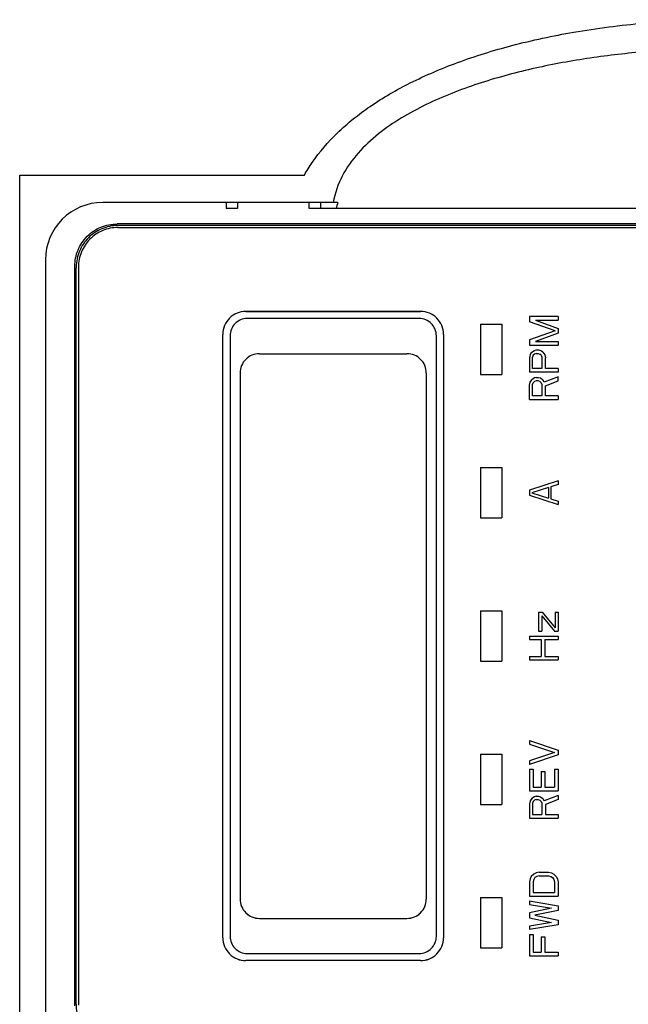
# Model space of a CAD drawing. Header units: millimetres. Extents: x -1 to 598, y -1 to 421.
# Tile 15 of 25: x 234 to 251, y 321 to 348. Entities that reach past the tile are written whole.
import ezdxf

# ---------------------------------------------------------------- set-up
doc = ezdxf.new("R2010")
doc.units = ezdxf.units.MM
doc.header["$LTSCALE"] = 32.67
doc.layers.get('0').update_dxf_attribs({"linetype": 'CONTINUOUS'})
doc.layers.add('DRAFTS', color=7, linetype='CONTINUOUS')
doc.layers.add('ROUNDS', color=7, linetype='CONTINUOUS')

msp = doc.modelspace()

# ---------------------------------------------------------------- linework, layer by layer
at = {"color": 7, "linetype": 'CONTINUOUS'}
for p, q in [((233.7723, 318.3536), (233.7723, 344.0736)), ((233.7723, 344.0736), (241.7203, 344.0736)), ((239.5323, 343.3136), (239.5323, 343.142)), ((239.8523, 343.3136), (239.8523, 343.142)), ((241.8523, 343.142), (241.8523, 343.3136)), ((242.1723, 343.3136), (242.1723, 343.142)), ((242.6582, 343.3136), (242.5279, 343.3136)), ((270.4109, 342.7136), (236.4938, 342.7136)), ((270.3756, 342.6726), (236.529, 342.6726)), ((235.3123, 320.8946), (235.3123, 341.5326)), ((235.3476, 320.9356), (235.3476, 341.4915)), ((248.0043, 340.1319), (248.0043, 339.9819)), ((248.8043, 340.1319), (248.0043, 340.1319)), ((248.7192, 339.7319), (248.0043, 339.9819)), ((248.1745, 340.0319), (248.8043, 339.7986)), ((248.1745, 340.0319), (248.8043, 340.0319)), ((248.8043, 340.1319), (248.8043, 340.0319)), ((246.6323, 339.9136), (246.6323, 338.5136)), ((246.6323, 339.9136), (247.2323, 339.9136)), ((247.2323, 339.9136), (247.2323, 338.5136)), ((248.7192, 339.7319), (248.0043, 339.4819)), ((248.8043, 339.6652), (248.1745, 339.4319)), ((248.8043, 339.7986), (248.8043, 339.6652)), ((248.0043, 339.4819), (248.0043, 339.3319)), ((248.1745, 339.4319), (248.8043, 339.4319)), ((248.8043, 339.4319), (248.8043, 339.3319)), ((248.0043, 339.3319), (248.8043, 339.3319)), ((248.0213, 339.0652), (248.0724, 339.1319)), ((248.0724, 339.1319), (248.1405, 339.1819)), ((248.1405, 339.1819), (248.1916, 339.1986)), ((248.1916, 339.0986), (248.1405, 339.0819)), ((248.1916, 339.1986), (248.2596, 339.1986)), ((248.1916, 339.0986), (248.2426, 339.0986)), ((248.2426, 339.0986), (248.2937, 339.0819)), ((248.2596, 339.1986), (248.3107, 339.1819)), ((248.3788, 339.1319), (248.3107, 339.1819)), ((248.3788, 339.1319), (248.4299, 339.0652)), ((248.0213, 339.0652), (248.0043, 338.9819)), ((248.0043, 338.9819), (248.0043, 338.5819)), ((248.1065, 339.0486), (248.0894, 338.9986)), ((248.0894, 338.6819), (248.0894, 338.9986)), ((248.1405, 339.0819), (248.1065, 339.0486)), ((248.3277, 339.0486), (248.2937, 339.0819)), ((248.3277, 339.0486), (248.3447, 338.9986)), ((248.3447, 338.9986), (248.3447, 338.6819)), ((248.4299, 339.0652), (248.4469, 338.9819)), ((248.4469, 338.6819), (248.4469, 338.9819)), ((248.8043, 338.5819), (248.0043, 338.5819)), ((248.3447, 338.6819), (248.0894, 338.6819)), ((248.8043, 338.6819), (248.4469, 338.6819)), ((248.8043, 338.6819), (248.8043, 338.5819)), ((246.6323, 338.5136), (247.2323, 338.5136)), ((248.0043, 338.2152), (248.0213, 338.2986)), ((248.0213, 338.2986), (248.0724, 338.3652)), ((248.1405, 338.4152), (248.0724, 338.3652)), ((248.0894, 338.2319), (248.1065, 338.2819)), ((248.1405, 338.3152), (248.1065, 338.2819)), ((248.1916, 338.4319), (248.1405, 338.4152)), ((248.1916, 338.3319), (248.1405, 338.3152)), ((248.1916, 338.4319), (248.2596, 338.4319)), ((248.2426, 338.3319), (248.1916, 338.3319)), ((248.2937, 338.3152), (248.2426, 338.3319)), ((248.2596, 338.4319), (248.3107, 338.4152)), ((248.2937, 338.3152), (248.3277, 338.2819)), ((248.3107, 338.4152), (248.3788, 338.3652)), ((248.3277, 338.2819), (248.3447, 338.2319)), ((248.4128, 338.2986), (248.3788, 338.3652)), ((248.8043, 338.4486), (248.4128, 338.2986)), ((248.4469, 338.1986), (248.8043, 338.3319)), ((248.8043, 338.3319), (248.8043, 338.4486)), ((248.0043, 337.8152), (248.0043, 338.2152)), ((248.0894, 337.9152), (248.0894, 338.2319)), ((248.3447, 338.2319), (248.3447, 337.9152)), ((248.4469, 337.9152), (248.4469, 338.1986)), ((248.0043, 337.8152), (248.8043, 337.8152)), ((248.3447, 337.9152), (248.0894, 337.9152)), ((248.8043, 337.9152), (248.4469, 337.9152)), ((248.8043, 337.9152), (248.8043, 337.8152)), ((246.6323, 335.9136), (246.6323, 334.5136)), ((246.6323, 335.9136), (247.2323, 335.9136)), ((247.2323, 335.9136), (247.2323, 334.5136)), ((248.8043, 335.5469), (248.0043, 335.2802)), ((248.8043, 335.5469), (248.8043, 335.4469)), ((248.0043, 335.2802), (248.0043, 335.1469)), ((248.532, 335.3636), (248.0724, 335.2136)), ((248.532, 335.3636), (248.532, 335.0636)), ((248.8043, 335.4469), (248.6001, 335.3802)), ((248.6001, 335.3802), (248.6001, 335.0469)), ((248.0043, 335.1469), (248.8043, 334.8802)), ((248.0724, 335.2136), (248.532, 335.0636)), ((248.6001, 335.0469), (248.8043, 334.9802)), ((248.8043, 334.9802), (248.8043, 334.8802)), ((246.6323, 334.5136), (247.2323, 334.5136)), ((246.6323, 331.9136), (246.6323, 330.5136)), ((246.6323, 331.9136), (247.2323, 331.9136)), ((247.2323, 331.9136), (247.2323, 330.5136)), ((248.2596, 331.8802), (248.2596, 331.3469)), ((248.2596, 331.8802), (248.3618, 331.8802)), ((248.3447, 331.7802), (248.3447, 331.3469)), ((248.3447, 331.7802), (248.7022, 331.3469)), ((248.3618, 331.8802), (248.7192, 331.4469)), ((248.7192, 331.8802), (248.7192, 331.4469)), ((248.7192, 331.8802), (248.8043, 331.8802)), ((248.8043, 331.8802), (248.8043, 331.3469)), ((248.0043, 331.2136), (248.0043, 331.1136)), ((248.0043, 331.2136), (248.8043, 331.2136)), ((248.2596, 331.3469), (248.3447, 331.3469)), ((248.7022, 331.3469), (248.8043, 331.3469)), ((248.8043, 331.2136), (248.8043, 331.1136)), ((248.0043, 331.1136), (248.3277, 331.1136)), ((248.3277, 331.1136), (248.3277, 330.6469)), ((248.4299, 331.1136), (248.4299, 330.6469)), ((248.4299, 331.1136), (248.8043, 331.1136)), ((248.0043, 330.6469), (248.0043, 330.5469)), ((248.0043, 330.6469), (248.3277, 330.6469)), ((248.4299, 330.6469), (248.8043, 330.6469)), ((248.8043, 330.6469), (248.8043, 330.5469)), ((246.6323, 330.5136), (247.2323, 330.5136)), ((248.0043, 330.5469), (248.8043, 330.5469)), ((248.0043, 328.2969), (248.0043, 328.1969)), ((248.0043, 328.2969), (248.8043, 328.0302)), ((248.0043, 328.1969), (248.7022, 327.9636)), ((246.6323, 327.9136), (246.6323, 326.5136)), ((246.6323, 327.9136), (247.2323, 327.9136)), ((247.2323, 327.9136), (247.2323, 326.5136)), ((248.7022, 327.9636), (248.0043, 327.7302)), ((248.8043, 327.8969), (248.0043, 327.6302)), ((248.8043, 328.0302), (248.8043, 327.8969)), ((248.0043, 327.7302), (248.0043, 327.6302)), ((248.0043, 327.4969), (248.0043, 326.8969)), ((248.0043, 327.4969), (248.1065, 327.4969)), ((248.1065, 327.4969), (248.1065, 326.9969)), ((248.3277, 327.4302), (248.3277, 326.9969)), ((248.3277, 327.4302), (248.4299, 327.4302)), ((248.4299, 327.4302), (248.4299, 326.9969)), ((248.7022, 327.4969), (248.7022, 326.9969)), ((248.7022, 327.4969), (248.8043, 327.4969)), ((248.8043, 327.4969), (248.8043, 326.8969)), ((248.0043, 326.8969), (248.8043, 326.8969)), ((248.1405, 326.7302), (248.0724, 326.6802)), ((248.1065, 326.9969), (248.3277, 326.9969)), ((248.1916, 326.7469), (248.1405, 326.7302)), ((248.1916, 326.7469), (248.2596, 326.7469)), ((248.2596, 326.7469), (248.3107, 326.7302)), ((248.3107, 326.7302), (248.3788, 326.6802)), ((248.8043, 326.7636), (248.4128, 326.6136)), ((248.4299, 326.9969), (248.7022, 326.9969)), ((248.8043, 326.7636), (248.8043, 326.6469)), ((246.6323, 326.5136), (247.2323, 326.5136)), ((248.0213, 326.6136), (248.0043, 326.5302)), ((248.0043, 326.5302), (248.0043, 326.1302)), ((248.0724, 326.6802), (248.0213, 326.6136)), ((248.1065, 326.5969), (248.0894, 326.5469)), ((248.0894, 326.5469), (248.0894, 326.2302)), ((248.1405, 326.6302), (248.1065, 326.5969)), ((248.1916, 326.6469), (248.1405, 326.6302)), ((248.1916, 326.6469), (248.2426, 326.6469)), ((248.2426, 326.6469), (248.2937, 326.6302)), ((248.2937, 326.6302), (248.3277, 326.5969)), ((248.3277, 326.5969), (248.3447, 326.5469)), ((248.3447, 326.5469), (248.3447, 326.2302)), ((248.3788, 326.6802), (248.4128, 326.6136)), ((248.8043, 326.6469), (248.4469, 326.5136)), ((248.4469, 326.5136), (248.4469, 326.2302)), ((248.0894, 326.2302), (248.3447, 326.2302)), ((248.4469, 326.2302), (248.8043, 326.2302)), ((248.8043, 326.2302), (248.8043, 326.1302)), ((248.0043, 326.1302), (248.8043, 326.1302)), ((248.1235, 324.5702), (248.0554, 324.5036)), ((248.1916, 324.6036), (248.1235, 324.5702)), ((248.2767, 324.6202), (248.1916, 324.6036)), ((248.2767, 324.6202), (248.532, 324.6202)), ((248.532, 324.6202), (248.6171, 324.6036)), ((248.6171, 324.6036), (248.6852, 324.5702)), ((248.6852, 324.5702), (248.7533, 324.5036)), ((248.0213, 324.4369), (248.0043, 324.3536)), ((248.0043, 324.3536), (248.0043, 323.9536)), ((248.0554, 324.5036), (248.0213, 324.4369)), ((248.1235, 324.4202), (248.1065, 324.3536)), ((248.1065, 324.3536), (248.1065, 324.0536)), ((248.1575, 324.4702), (248.1235, 324.4202)), ((248.2086, 324.5036), (248.1575, 324.4702)), ((248.2767, 324.5202), (248.2086, 324.5036)), ((248.2767, 324.5202), (248.532, 324.5202)), ((248.532, 324.5202), (248.6001, 324.5036)), ((248.6001, 324.5036), (248.6511, 324.4702)), ((248.6511, 324.4702), (248.6852, 324.4202)), ((248.6852, 324.4202), (248.7022, 324.3536)), ((248.7022, 324.3536), (248.7022, 324.0536)), ((248.7533, 324.5036), (248.7873, 324.4369)), ((248.7873, 324.4369), (248.8043, 324.3536)), ((248.8043, 324.3536), (248.8043, 323.9536)), ((248.1065, 324.0536), (248.7022, 324.0536)), ((246.6323, 323.9136), (246.6323, 322.5136)), ((246.6323, 323.9136), (247.2323, 323.9136)), ((247.2323, 323.9136), (247.2323, 322.5136)), ((248.0043, 323.9536), (248.8043, 323.9536)), ((248.0043, 323.8202), (248.0043, 323.7202)), ((248.0043, 323.8202), (248.8043, 323.6869)), ((248.0043, 323.7202), (248.6171, 323.6202)), ((248.6171, 323.6202), (248.0043, 323.4869)), ((248.0043, 323.4869), (248.0043, 323.3536)), ((248.8043, 323.5536), (248.1575, 323.4202)), ((248.8043, 323.6869), (248.8043, 323.5536)), ((248.0043, 323.3536), (248.6171, 323.2202)), ((248.6171, 323.2202), (248.0043, 323.1202)), ((248.1575, 323.4202), (248.8043, 323.2869)), ((248.8043, 323.2869), (248.8043, 323.1536)), ((248.8043, 323.1536), (248.0043, 323.0202)), ((248.0043, 323.1202), (248.0043, 323.0202)), ((248.0043, 322.8869), (248.0043, 322.2869)), ((248.0043, 322.8869), (248.1065, 322.8869)), ((248.1065, 322.8869), (248.1065, 322.3869)), ((248.3277, 322.8202), (248.3277, 322.3869)), ((248.3277, 322.8202), (248.4299, 322.8202)), ((248.4299, 322.8202), (248.4299, 322.3869)), ((246.6323, 322.5136), (247.2323, 322.5136)), ((248.1065, 322.3869), (248.3277, 322.3869)), ((248.4299, 322.3869), (248.8043, 322.3869)), ((248.8043, 322.3869), (248.8043, 322.2869)), ((248.0043, 322.2869), (248.8043, 322.2869))]:
    msp.add_line(p, q, dxfattribs=at)
for centre, radius, start, end in [((245.3597, 342.3617), 2.8644, 160.58997, 164.17753), ((236.529, 341.4603), 1.2122, 90.0001, 91.03957), ((236.5579, 341.4915), 1.2103, 178.64803, 179.99977)]:
    msp.add_arc(centre, radius, start, end, dxfattribs=at)
for points, knots in [([(241.7203, 344.0736), (241.7881, 344.1962), (242.057, 344.6315), (242.6571, 345.3168), (243.5878, 346.0526), (244.7191, 346.7015), (246.0436, 347.2633), (247.5684, 347.7343), (249.3086, 348.1056), (251.2885, 348.3561), (253.4275, 348.4457), (255.5607, 348.3533), (257.5231, 348.1042), (259.2569, 347.7341), (260.7811, 347.2633), (262.1055, 346.7015), (263.2369, 346.0526), (264.1676, 345.3168), (264.7677, 344.6315), (265.0366, 344.1962), (265.1043, 344.0736)], [0, 0, 0, 0, 0.0141218, 0.0519055, 0.0951738, 0.1443557, 0.1998915, 0.2623367, 0.3324323, 0.4115796, 0.5010469, 0.5891916, 0.6676524, 0.7376677, 0.8001064, 0.8556415, 0.9048256, 0.9480959, 0.9858805, 1, 1, 1, 1]), ([(264.4568, 343.3136), (264.4131, 343.5695), (264.2402, 344.0702), (263.7826, 344.7107), (263.2062, 345.2422), (262.3451, 345.8301), (261.1636, 346.3893), (259.6778, 346.8728), (258.1538, 347.2176), (256.6093, 347.4498), (255.0534, 347.5842), (253.4923, 347.6282), (251.9313, 347.5842), (250.3753, 347.4498), (248.8308, 347.2176), (247.3069, 346.8728), (245.821, 346.3893), (244.6396, 345.8301), (243.7784, 345.2422), (243.202, 344.7107), (242.7444, 344.0702), (242.5715, 343.5695), (242.5279, 343.3136)], [0, 0, 0, 0, 0.0312014, 0.0624342, 0.0936937, 0.1249576, 0.1874326, 0.2499352, 0.3124467, 0.3749622, 0.4374801, 0.4999997, 0.5625197, 0.6250379, 0.6875534, 0.7500649, 0.8125675, 0.8750425, 0.9063064, 0.9375658, 0.9687986, 1, 1, 1, 1]), ([(235.3123, 341.5326), (235.3123, 341.6864), (235.3721, 341.9975), (235.6341, 342.3919), (236.0287, 342.6538), (236.3399, 342.7136), (236.4938, 342.7136)], [0, 0, 0, 0, 0.2499794, 0.4999218, 0.7499041, 1, 1, 1, 1]), ([(236.507, 342.6724), (236.3573, 342.6697), (236.0558, 342.6076), (235.673, 342.3521), (235.4152, 341.971), (235.3515, 341.6698), (235.3479, 341.5201)], [0, 0, 0, 0, 0.2500633, 0.5000369, 0.7499802, 1, 1, 1, 1]), ([(235.3476, 320.9356), (235.3476, 320.7836), (235.4059, 320.4763), (235.6618, 320.0849), (236.0483, 319.8217), (236.3546, 319.7576), (236.5066, 319.7548)], [0, 0, 0, 0, 0.2499781, 0.4999207, 0.7498998, 1, 1, 1, 1])]:
    msp.add_open_spline(points, degree=3, knots=knots, dxfattribs=at)
at = {"layer": 'DRAFTS', "color": 7, "linetype": 'CONTINUOUS'}
for p, q in [((239.8523, 343.142), (239.5323, 343.142)), ((266.0523, 343.142), (241.8523, 343.142))]:
    msp.add_line(p, q, dxfattribs=at)
at = {"layer": 'ROUNDS', "color": 7, "linetype": 'CONTINUOUS'}
for p, q in [((242.5279, 343.3136), (236.0923, 343.3136)), ((236.5123, 342.6135), (270.3923, 342.6135)), ((234.4923, 341.7136), (234.4923, 320.7136)), ((235.4123, 341.5139), (235.4123, 320.9133)), ((240.0843, 340.2735), (244.9643, 340.2735)), ((244.9643, 340.2731), (240.0843, 340.2731)), ((244.9243, 340.0735), (240.1243, 340.0735)), ((239.4443, 322.7935), (239.4443, 339.6336)), ((239.6443, 339.5936), (239.6443, 322.8336)), ((245.4043, 322.8336), (245.4043, 339.5936)), ((245.6043, 339.6336), (245.6043, 322.7935)), ((240.4643, 339.0936), (244.5843, 339.0936)), ((240.4643, 339.0932), (244.5843, 339.0932)), ((239.9243, 338.5537), (239.9243, 323.8735)), ((245.1243, 338.5537), (245.1243, 323.8735)), ((240.4643, 323.334), (244.5843, 323.334)), ((240.4643, 323.3336), (244.5843, 323.3336)), ((240.1243, 322.3537), (244.9243, 322.3537)), ((244.9643, 322.154), (240.0843, 322.154)), ((244.9643, 322.1537), (240.0843, 322.1537))]:
    msp.add_line(p, q, dxfattribs=at)
for centre, radius, start, end in [((236.0923, 341.7136), 1.6, 90, 180), ((240.0842, 339.6336), 0.6399, 89.9924, 179.99297), ((240.0842, 339.6332), 0.6399, 89.9924, 179.99297), ((244.9644, 339.6336), 0.6399, 0.00703, 90.0076), ((244.9644, 339.6332), 0.6399, 0.00703, 90.0076), ((240.1243, 339.5935), 0.4799, 89.99268, 179.99309), ((244.9244, 339.5935), 0.4799, 0.00692, 90.00733), ((240.4643, 338.5536), 0.5399, 89.99425, 179.99465), ((240.4643, 338.5532), 0.5399, 89.99425, 179.99465), ((244.5844, 338.5536), 0.5399, 0.00534, 90.00575), ((244.5844, 338.5532), 0.5399, 0.00534, 90.00575), ((240.4643, 323.8739), 0.5399, 180.00534, 270.00574), ((240.4643, 323.8735), 0.5399, 180.00534, 270.00574), ((244.5844, 323.8739), 0.5399, 269.99425, 359.99465), ((244.5844, 323.8735), 0.5399, 269.99425, 359.99465), ((240.0842, 322.794), 0.6399, 180.00702, 270.00761), ((240.0842, 322.7936), 0.6399, 180.00702, 270.00761), ((240.1243, 322.8336), 0.4799, 180.00691, 270.00733), ((244.9244, 322.8336), 0.4799, 269.99268, 359.99309), ((244.9644, 322.794), 0.6399, 269.99239, 359.99298), ((244.9644, 322.7936), 0.6399, 269.99239, 359.99298)]:
    msp.add_arc(centre, radius, start, end, dxfattribs=at)
msp.add_open_spline([(236.5123, 342.6135), (236.3693, 342.6135), (236.08, 342.5562), (235.7144, 342.3116), (235.4696, 341.9461), (235.4123, 341.6569), (235.4123, 341.5139)], degree=3, knots=[0, 0, 0, 0, 0.2500474, 0.5000562, 0.7500316, 1, 1, 1, 1], dxfattribs=at)

doc.saveas('drawing.dxf')
